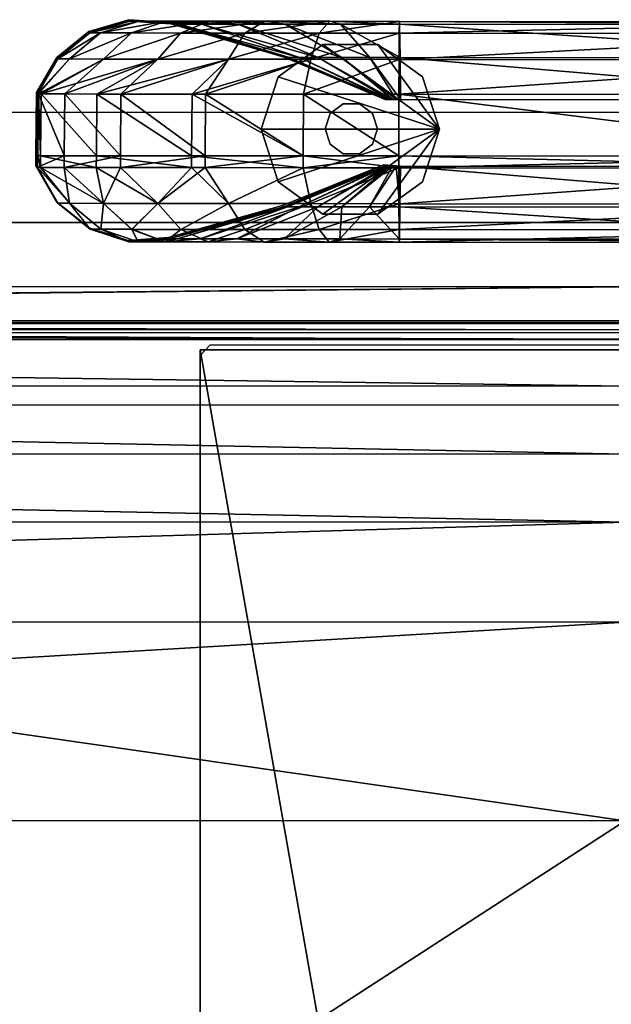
# Model space of a CAD drawing. Header units: inches. Extents: x -211 to 145, y -42 to 108.
# Tile 78 of 222: x -89.5 to -85.98, y 101.96 to 107.82. Entities that reach past the tile are written whole.
import ezdxf

# ---------------------------------------------------------------- set-up
doc = ezdxf.new("R2010")
doc.units = ezdxf.units.IN
doc.header["$MEASUREMENT"] = 0
for name, color, linetype in [('A-FURN', 7, 'Continuous'), ('A-FURN-P-SEAT', 2, 'Continuous'), ('A-FURN-P-SEAT-T', 2, 'Continuous')]:
    doc.layers.add(name, color=color, linetype=linetype)
for name, color, linetype, true_color in [('CET color Grey57', 7, 'Continuous', 0x91938e), ('CET color Grey65', 7, 'Continuous', 0xa4a5aa), ('CET color Grey71', 7, 'Continuous', 0xb6b6b6)]:
    doc.layers.add(name, color=color, linetype=linetype, true_color=true_color)
doc.styles.add('Arial', font='arial.ttf')

# ---------------------------------------------------------------- blocks, each defined once
blk = doc.blocks.new('*C25')
at = {"layer": 'A-FURN-P-SEAT', "linetype": 'Continuous'}
for points in [[(-24.5374, -17.01), (-24.5374, 16.216), (-24.477, 16.5199), (-24.3048, 16.7774), (-24.0473, 16.9496), (-23.7434, 17.01), (23.7434, 17.01), (24.0473, 16.9496), (24.3048, 16.7774), (24.477, 16.5199), (24.5374, 16.216), (24.5374, -17.01)], [(23.8809, -17.01), (23.8809, 15.5595), (23.8205, 15.8634), (23.6483, 16.1209), (23.3908, 16.2931), (23.0869, 16.3535), (-23.0869, 16.3535), (-23.3908, 16.2931), (-23.6483, 16.1209), (-23.8205, 15.8634), (-23.8809, 15.5595), (-23.8809, -17.01)], [(-24.5374, -17.01), (-24.5374, 16.216), (-24.477, 16.5199), (-24.3048, 16.7774), (-24.0473, 16.9496), (-23.7434, 17.01), (23.7434, 17.01), (24.0473, 16.9496), (24.3048, 16.7774), (24.477, 16.5199), (24.5374, 16.216), (24.5374, -17.01)], [(23.8809, -17.01), (23.8809, 15.5595), (23.8205, 15.8634), (23.6483, 16.1209), (23.3908, 16.2931), (23.0869, 16.3535), (-23.0869, 16.3535), (-23.3908, 16.2931), (-23.6483, 16.1209), (-23.8205, 15.8634), (-23.8809, 15.5595), (-23.8809, -17.01)], [(-23.8809, -17.01), (-23.8809, 15.5595), (-23.8205, 15.8634), (-23.6483, 16.1209), (-23.3908, 16.2931), (-23.0869, 16.3535), (23.0869, 16.3535), (23.3908, 16.2931), (23.6483, 16.1209), (23.8205, 15.8634), (23.8809, 15.5595), (23.8809, -17.01)], [(23.2244, -17.01), (23.2244, 14.903), (23.164, 15.2069), (22.9918, 15.4644), (22.7343, 15.6366), (22.4304, 15.697), (-22.4304, 15.697), (-22.7343, 15.6366), (-22.9918, 15.4644), (-23.164, 15.2069), (-23.2244, 14.903), (-23.2244, -17.01)], [(-23.8809, -17.01), (-23.8809, 15.5595), (-23.8205, 15.8634), (-23.6483, 16.1209), (-23.3908, 16.2931), (-23.0869, 16.3535), (23.0869, 16.3535), (23.3908, 16.2931), (23.6483, 16.1209), (23.8205, 15.8634), (23.8809, 15.5595), (23.8809, -17.01)], [(23.2244, -17.01), (23.2244, 14.903), (23.164, 15.2069), (22.9918, 15.4644), (22.7343, 15.6366), (22.4304, 15.697), (-22.4304, 15.697), (-22.7343, 15.6366), (-22.9918, 15.4644), (-23.164, 15.2069), (-23.2244, 14.903), (-23.2244, -17.01)]]:
    blk.add_lwpolyline(points, dxfattribs=at)
for points in [[(22.8584, 15.6257), (22.9184, 15.5657), (22.9184, -15.5657), (22.8584, -15.6257), (17.4816, -15.6257), (17.4216, -15.5657), (17.4216, 15.5657), (17.4784, 15.6257), (22.8584, 15.6257)], [(-22.0104, -17.01), (-22.3116, -16.9501), (-22.5669, -16.7795), (-22.7375, -16.5242), (-22.7974, -16.223), (-22.7974, 14.483), (-22.7375, 14.7842), (-22.5669, 15.0395), (-22.3116, 15.2101), (-22.0104, 15.27), (22.0104, 15.27), (22.3116, 15.2101), (22.5669, 15.0395), (22.7375, 14.7842), (22.7974, 14.483), (22.7974, -16.223), (22.7375, -16.5242), (22.5669, -16.7795), (22.3116, -16.9501), (22.0104, -17.01), (-22.0104, -17.01)], [(-22.0104, -17.01), (-22.3116, -16.9501), (-22.5669, -16.7795), (-22.7375, -16.5242), (-22.7974, -16.223), (-22.7974, 14.483), (-22.7375, 14.7842), (-22.5669, 15.0395), (-22.3116, 15.2101), (-22.0104, 15.27), (22.0104, 15.27), (22.3116, 15.2101), (22.5669, 15.0395), (22.7375, 14.7842), (22.7974, 14.483), (22.7974, -16.223), (22.7375, -16.5242), (22.5669, -16.7795), (22.3116, -16.9501), (22.0104, -17.01), (-22.0104, -17.01)]]:
    blk.add_lwpolyline(points, close=True, dxfattribs=at)
at = {"layer": 'A-FURN-P-SEAT-T', "linetype": 'Continuous', "style": 'Arial'}
blk.add_attdef('ITEXT', (-9.252, -17.2344), '', height=2.8, dxfattribs=at).dxf.unprotected_set("ltscale", 0)
blk = doc.blocks.new('*C47')
at = {"layer": 'CET color Grey57', "linetype": 'Continuous'}
mesh = blk.add_polyface(dxfattribs=at)
corners = [(16.6141, 17.1183, 48.8793), (17.1674, 17.3253, 49.1683), (16.8447, 17.3258, 48.7475), (16.9449, 16.7508, 49.3957), (16.6106, 16.7514, 48.8809), (16.9478, 17.1178, 49.3933), (16.4568, 17.1188, 48.3037), (16.6417, 17.3263, 48.2576), (16.4529, 16.7519, 48.3044), (17.0106, 17.481, 48.6519), (16.8266, 17.4814, 48.2081), (16.4521, 17.1192, 47.7293), (16.572, 17.3267, 47.7297), (16.4481, 16.7523, 47.729), (16.7635, 17.4818, 47.7302), (16.446, 17.1271, 13.9689), (16.5659, 17.3345, 13.9689), (16.442, 16.7602, 13.9689), (16.7574, 17.4897, 13.9689), (16.4729, 17.1183, 1.3905), (17.1674, 17.3253, 1.2016), (16.8044, 17.1177, 0.8091), (16.8015, 16.7508, 0.8067), (16.4694, 16.7514, 1.3889), (16.8447, 17.3258, 1.6224), (16.4568, 17.1188, 2.0662), (16.6417, 17.3263, 2.1122), (16.4529, 16.7519, 2.0655), (17.0106, 17.481, 1.7179), (16.4521, 17.1192, 2.6406), (16.572, 17.3267, 2.6402), (16.4481, 16.7523, 2.6409), (16.8266, 17.4814, 2.1618), (16.7635, 17.4818, 2.6396), (17.0012, 17.5521, 2.639)]
mesh.append_faces([[corners[k] for k in face] for face in [(0, 1, 2, 0), (3, 0, 4, 3), (0, 3, 5, 0), (2, 6, 0, 2), (6, 2, 7, 6), (4, 6, 8, 4), (6, 4, 0, 6), (7, 9, 10, 7), (7, 11, 6, 7), (11, 7, 12, 11), (8, 11, 13, 8), (11, 8, 6, 11), (10, 12, 7, 10), (12, 10, 14, 12), (12, 15, 11, 12), (15, 12, 16, 15), (13, 15, 17, 13), (15, 13, 11, 15), (14, 16, 12, 14), (16, 14, 18, 16), (19, 20, 21, 19), (19, 22, 23, 19), (22, 19, 21, 22), (24, 25, 26, 24), (25, 24, 19, 25), (25, 23, 27, 25), (23, 25, 19, 23), (26, 28, 24, 26), (26, 29, 30, 26), (29, 26, 25, 29), (29, 27, 31, 29), (27, 29, 25, 27), (32, 30, 33, 32), (30, 32, 26, 30), (30, 15, 16, 30), (15, 30, 29, 15), (15, 31, 17, 15), (31, 15, 29, 31), (18, 34, 33, 18), (33, 16, 18, 33), (16, 33, 30, 16)]])
mesh = blk.add_polyface(dxfattribs=at)
corners = [(16.9478, 17.1178, 49.3933), (17.5879, 17.3248, 49.4915), (17.1674, 17.3253, 49.1683), (17.4488, 16.7503, 49.7355), (16.9449, 16.7508, 49.3957), (17.4509, 17.1172, 49.7325), (16.6141, 17.1183, 48.8793), (17.0106, 17.481, 48.6519), (17.4712, 17.5511, 48.8652), (17.2165, 17.5515, 48.5331), (17.3029, 17.4805, 49.0332), (16.8447, 17.3258, 48.7475), (17.4278, 17.5341, 48.4111), (17.0562, 17.5518, 48.1465), (17.2919, 17.5344, 48.0832), (16.8266, 17.4814, 48.2081), (16.6417, 17.3263, 48.2576), (17.0012, 17.5522, 47.7309), (17.2453, 17.5347, 47.7314), (16.7635, 17.4818, 47.7302), (16.9952, 17.56, 13.9689), (17.2392, 17.5425, 13.9689), (16.7574, 17.4897, 13.9689), (17.5879, 17.3248, 0.8784), (16.8044, 17.1177, 0.8091), (17.1674, 17.3253, 1.2016), (17.3705, 17.1172, 0.498), (17.3684, 16.7503, 0.4949), (16.8015, 16.7508, 0.8067), (16.4729, 17.1183, 1.3905), (16.8447, 17.3258, 1.6224), (17.4712, 17.551, 1.5046), (17.0106, 17.481, 1.7179), (17.2165, 17.5514, 1.8367), (17.3029, 17.4805, 1.3367), (17.4278, 17.5341, 1.9588), (17.0562, 17.5518, 2.2234), (17.2919, 17.5344, 2.2867), (16.8266, 17.4814, 2.1618), (16.6417, 17.3263, 2.1122), (17.0012, 17.5521, 2.639), (17.2453, 17.5347, 2.6384), (16.7635, 17.4818, 2.6396)]
mesh.append_faces([[corners[k] for k in face] for face in [(0, 1, 2, 0), (3, 0, 4, 3), (0, 3, 5, 0), (2, 6, 0, 2), (7, 8, 9, 7), (10, 11, 2, 10), (11, 10, 7, 11), (12, 13, 9, 12), (13, 12, 14, 13), (9, 15, 7, 9), (15, 9, 13, 15), (7, 16, 11, 7), (14, 17, 13, 14), (17, 14, 18, 17), (13, 19, 15, 13), (19, 13, 17, 19), (18, 20, 17, 18), (20, 18, 21, 20), (17, 22, 19, 17), (22, 17, 20, 22), (23, 24, 25, 23), (24, 23, 26, 24), (24, 27, 28, 24), (27, 24, 26, 27), (25, 29, 30, 25), (31, 32, 33, 31), (32, 31, 34, 32), (34, 30, 32, 34), (30, 34, 25, 30), (35, 36, 37, 35), (36, 35, 33, 36), (33, 38, 36, 33), (38, 33, 32, 38), (32, 39, 38, 32), (37, 40, 41, 37), (40, 37, 36, 40), (36, 42, 40, 36), (42, 36, 38, 42), (41, 20, 21, 41), (20, 41, 40, 20), (40, 22, 20, 40)]])
mesh = blk.add_polyface(dxfattribs=at)
corners = [(17.4509, 17.1172, 49.7325), (18.0775, 17.3244, 49.6951), (17.5879, 17.3248, 49.4915), (18.0316, 16.7498, 49.8814), (17.4488, 16.7503, 49.7355), (18.0329, 17.1168, 49.878), (17.6838, 17.4801, 49.326), (18.1894, 17.5503, 49.281), (17.803, 17.5507, 49.1203), (18.1275, 17.4797, 49.5105), (16.9478, 17.1178, 49.3933), (17.9252, 17.5334, 48.9091), (17.4712, 17.5511, 48.8652), (17.6438, 17.5338, 48.6927), (17.3029, 17.4805, 49.0332), (17.1674, 17.3253, 49.1683), (18.1199, 17.3359, 48.217), (17.4278, 17.5341, 48.4111), (18.0106, 17.3361, 48.0744), (17.2165, 17.5515, 48.5331), (17.0106, 17.481, 48.6519), (17.2919, 17.5344, 48.0832), (17.9418, 17.3363, 47.9085), (17.2453, 17.5347, 47.7314), (17.9182, 17.3364, 47.7329), (17.2392, 17.5425, 13.9689), (17.9121, 17.3443, 13.9689), (18.0775, 17.3243, 0.6747), (17.3705, 17.1172, 0.498), (17.5879, 17.3248, 0.8784), (18.0329, 17.1167, 0.4919), (18.0316, 16.7498, 0.4885), (17.3684, 16.7503, 0.4949), (17.9252, 17.5334, 1.4608), (17.4712, 17.551, 1.5046), (17.6438, 17.5337, 1.6771), (17.803, 17.5507, 1.2496), (17.3029, 17.4805, 1.3367), (17.6839, 17.4801, 1.0439), (17.1674, 17.3253, 1.2016), (17.4278, 17.5341, 1.9588), (18.1199, 17.3359, 2.1529), (17.2165, 17.5514, 1.8367), (18.0106, 17.3361, 2.2954), (17.2919, 17.5344, 2.2867), (17.9418, 17.3363, 2.4614), (17.2453, 17.5347, 2.6384), (17.9182, 17.3364, 2.637)]
mesh.append_faces([[corners[k] for k in face] for face in [(0, 1, 2, 0), (3, 0, 4, 3), (0, 3, 5, 0), (6, 7, 8, 6), (2, 9, 6, 2), (2, 10, 0, 2), (11, 12, 8, 11), (12, 11, 13, 12), (8, 14, 6, 8), (14, 8, 12, 14), (6, 15, 2, 6), (15, 6, 14, 15), (16, 17, 13, 16), (17, 16, 18, 17), (13, 19, 12, 13), (19, 13, 17, 19), (12, 20, 14, 12), (18, 21, 17, 18), (21, 18, 22, 21), (22, 23, 21, 22), (23, 22, 24, 23), (24, 25, 23, 24), (25, 24, 26, 25), (27, 28, 29, 27), (28, 27, 30, 28), (28, 31, 32, 28), (33, 34, 35, 33), (34, 33, 36, 34), (36, 37, 34, 36), (37, 36, 38, 37), (38, 39, 37, 38), (39, 38, 29, 39), (40, 41, 35, 40), (35, 42, 40, 35), (42, 35, 34, 42), (43, 44, 45, 43), (44, 43, 40, 44), (45, 46, 47, 45), (46, 45, 44, 46), (47, 25, 26, 47), (25, 47, 46, 25)]])
mesh = blk.add_polyface(dxfattribs=at)
corners = [(18.0329, 17.1168, 49.878), (18.6019, 17.324, 49.7654), (18.0775, 17.3244, 49.6951), (18.601, 16.7494, 49.8886), (18.0316, 16.7498, 49.8814), (18.6012, 17.1163, 49.885), (18.1894, 17.5503, 49.281), (18.6049, 17.5328, 49.0924), (18.253, 17.5331, 49.0454), (18.1275, 17.4797, 49.5105), (18.6039, 17.55, 49.3365), (18.6028, 17.4793, 49.5741), (17.4509, 17.1172, 49.7325), (18.4282, 17.3356, 48.3954), (17.9252, 17.5334, 48.9091), (18.2623, 17.3358, 48.3264), (17.803, 17.5507, 49.1203), (17.6838, 17.4801, 49.326), (17.5879, 17.3248, 49.4915), (17.6438, 17.5338, 48.6927), (18.1199, 17.3359, 48.217), (18.5461, 17.0861, 47.7909), (18.0106, 17.3361, 48.0744), (18.5323, 17.0862, 47.773), (17.9418, 17.3363, 47.9085), (18.5236, 17.0862, 47.752), (17.9182, 17.3364, 47.7329), (18.5207, 17.0862, 47.7342), (17.9121, 17.3443, 13.9689), (18.5146, 17.0941, 13.9689), (18.0329, 17.1167, 0.4919), (18.601, 16.7494, 0.4813), (18.0316, 16.7498, 0.4885), (17.3705, 17.1172, 0.498), (18.4282, 17.3356, 1.9745), (17.9252, 17.5334, 1.4608), (18.2623, 17.3358, 2.0434), (18.253, 17.5331, 1.3245), (17.803, 17.5507, 1.2496), (18.1894, 17.5503, 1.0888), (17.6839, 17.4801, 1.0439), (18.1275, 17.4797, 0.8594), (17.5879, 17.3248, 0.8784), (18.0775, 17.3243, 0.6747), (18.1199, 17.3359, 2.1529), (18.5641, 17.0861, 2.5651), (17.6438, 17.5337, 1.6771), (18.0106, 17.3361, 2.2954), (18.5461, 17.0861, 2.5789), (17.4278, 17.5341, 1.9588), (17.9418, 17.3363, 2.4614), (18.5323, 17.0862, 2.5969), (17.9182, 17.3364, 2.637), (18.5236, 17.0862, 2.6178), (18.5184, 17.0862, 2.6357)]
mesh.append_faces([[corners[k] for k in face] for face in [(0, 1, 2, 0), (3, 0, 4, 3), (0, 3, 5, 0), (6, 7, 8, 6), (9, 10, 6, 9), (2, 11, 9, 2), (2, 12, 0, 2), (13, 14, 8, 13), (14, 13, 15, 14), (8, 16, 6, 8), (16, 8, 14, 16), (6, 17, 9, 6), (9, 18, 2, 9), (15, 19, 14, 15), (19, 15, 20, 19), (21, 22, 20, 21), (22, 21, 23, 22), (23, 24, 22, 23), (24, 23, 25, 24), (25, 26, 24, 25), (26, 25, 27, 26), (27, 28, 26, 27), (28, 27, 29, 28), (30, 31, 32, 30), (32, 33, 30, 32), (34, 35, 36, 34), (35, 34, 37, 35), (37, 38, 35, 37), (38, 37, 39, 38), (39, 40, 38, 39), (40, 39, 41, 40), (41, 42, 40, 41), (42, 41, 43, 42), (44, 45, 36, 44), (36, 46, 44, 36), (46, 36, 35, 46), (47, 48, 44, 47), (44, 49, 47, 44), (50, 51, 47, 50), (52, 53, 50, 52), (28, 54, 52, 28)]])
mesh = blk.add_polyface(dxfattribs=at)
corners = [(18.6019, 17.324, 49.7654), (18.0329, 17.1168, 49.878), (18.6012, 17.1163, 49.885), (18.61, 17.0861, 47.8164), (18.4282, 17.3356, 48.3954), (18.6076, 17.3355, 48.4192), (18.585, 17.0861, 47.8134), (18.253, 17.5331, 49.0454), (18.6049, 17.5328, 49.0924), (18.1894, 17.5503, 49.281), (18.6039, 17.55, 49.3365), (18.1275, 17.4797, 49.5105), (18.6028, 17.4793, 49.5741), (18.0775, 17.3244, 49.6951), (18.2623, 17.3358, 48.3264), (18.5641, 17.0861, 47.8047), (18.1199, 17.3359, 48.217), (18.5461, 17.0861, 47.7909), (18.6019, 17.3239, 0.6045), (18.0329, 17.1167, 0.4919), (18.0775, 17.3243, 0.6747), (18.6012, 17.1163, 0.4848), (18.601, 16.7494, 0.4813), (18.6098, 17.0861, 2.5519), (18.4282, 17.3356, 1.9745), (18.585, 17.0861, 2.5564), (18.6076, 17.3355, 1.9507), (18.253, 17.5331, 1.3245), (18.6049, 17.5329, 1.2775), (18.1894, 17.5503, 1.0888), (18.6039, 17.55, 1.0334), (18.1275, 17.4797, 0.8594), (18.6028, 17.4793, 0.7957), (18.2623, 17.3358, 2.0434), (18.5641, 17.0861, 2.5651), (18.1199, 17.3359, 2.1529), (18.5461, 17.0861, 2.5789), (18.0106, 17.3361, 2.2954), (18.5323, 17.0862, 2.5969), (17.9418, 17.3363, 2.4614), (18.5236, 17.0862, 2.6178), (17.9182, 17.3364, 2.637), (18.5184, 17.0862, 2.6357), (17.9121, 17.3443, 13.9689), (18.5146, 17.0941, 13.9689), (18.5323, 17.0862, 47.773), (18.5207, 17.0862, 47.7342), (18.5236, 17.0862, 47.752)]
mesh.append_faces([[corners[k] for k in face] for face in [(0, 1, 2, 0), (3, 4, 5, 3), (4, 3, 6, 4), (5, 7, 8, 5), (7, 5, 4, 7), (8, 9, 10, 8), (10, 11, 12, 10), (12, 13, 0, 12), (6, 14, 4, 6), (14, 6, 15, 14), (15, 16, 14, 15), (16, 15, 17, 16), (18, 19, 20, 18), (19, 18, 21, 19), (22, 19, 21, 22), (23, 24, 25, 23), (24, 23, 26, 24), (26, 27, 24, 26), (27, 26, 28, 27), (28, 29, 27, 28), (29, 28, 30, 29), (30, 31, 29, 30), (31, 30, 32, 31), (32, 20, 31, 32), (20, 32, 18, 20), (25, 33, 34, 25), (33, 25, 24, 33), (34, 35, 36, 34), (36, 37, 38, 36), (38, 39, 40, 38), (40, 41, 42, 40), (42, 43, 44, 42), (15, 45, 17, 15), (3, 45, 15, 3), (45, 46, 47, 45), (46, 42, 44, 46), (45, 42, 46, 45), (42, 38, 40, 42), (38, 34, 36, 38), (42, 34, 38, 42), (45, 34, 42, 45)]])
mesh = blk.add_polyface(dxfattribs=at)
corners = [(21.5671, 17.1145, 49.8971), (22.2229, 17.3017, 49.7805), (21.5678, 17.3221, 49.7775), (21.5735, 17.3337, 48.4313), (22.1923, 17.068, 47.8313), (21.5759, 17.0843, 47.8285), (21.5708, 17.531, 49.1045), (22.2307, 17.3137, 48.4343), (21.5687, 17.4775, 49.5862), (22.262, 17.5248, 49.3519), (21.5697, 17.5482, 49.3486), (22.2493, 17.455, 49.5894), (18.6012, 17.1163, 49.885), (18.6019, 17.324, 49.7654), (21.5669, 16.7476, 49.9007), (18.601, 16.7494, 49.8886), (18.6076, 17.3355, 48.4192), (18.61, 17.0861, 47.8164), (18.6049, 17.5328, 49.0924), (18.6039, 17.55, 49.3365), (18.6028, 17.4793, 49.5741), (21.5671, 17.1145, 0.4727), (22.1279, 16.7349, 0.4669), (21.5669, 16.7476, 0.4692), (21.5678, 17.3221, 0.5924), (18.6012, 17.1163, 0.4848), (18.6019, 17.3239, 0.6045), (18.601, 16.7494, 0.4813), (21.5759, 17.0843, 2.5413), (18.6076, 17.3355, 1.9507), (18.6098, 17.0861, 2.5519), (21.5735, 17.3337, 1.9386), (18.6049, 17.5329, 1.2775), (21.5708, 17.531, 1.2654), (18.6039, 17.55, 1.0334), (21.5697, 17.5482, 1.0213), (18.6028, 17.4793, 0.7957), (21.5687, 17.4775, 0.7836), (18.5641, 17.0861, 47.8047), (18.585, 17.0861, 47.8134), (18.5641, 17.0861, 2.5651), (18.5323, 17.0862, 47.773), (18.585, 17.0861, 2.5564), (22.1923, 17.068, 2.5386)]
mesh.append_faces([[corners[k] for k in face] for face in [(0, 1, 2, 0), (3, 4, 5, 3), (6, 7, 3, 6), (8, 9, 10, 8), (2, 11, 8, 2), (2, 12, 0, 2), (12, 2, 13, 12), (14, 12, 15, 14), (12, 14, 0, 12), (5, 16, 3, 5), (16, 5, 17, 16), (3, 18, 6, 3), (18, 3, 16, 18), (6, 19, 10, 6), (19, 6, 18, 19), (10, 20, 8, 10), (20, 10, 19, 20), (8, 13, 2, 8), (13, 8, 20, 13), (21, 22, 23, 21), (24, 25, 26, 24), (25, 24, 21, 25), (25, 23, 27, 25), (23, 25, 21, 23), (28, 29, 30, 28), (29, 28, 31, 29), (31, 32, 29, 31), (32, 31, 33, 32), (33, 34, 32, 33), (34, 33, 35, 34), (35, 36, 34, 35), (36, 35, 37, 36), (37, 26, 36, 37), (26, 37, 24, 26), (17, 38, 39, 17), (17, 40, 41, 17), (40, 30, 42, 40), (17, 30, 40, 17), (5, 43, 28, 5), (17, 28, 30, 17), (28, 17, 5, 28)]])
mesh = blk.add_polyface(dxfattribs=at)
corners = [(16.9443, 16.6809, 49.3962), (16.61, 16.6815, 48.8812), (16.8442, 16.4674, 48.7469), (16.4522, 16.682, 48.3045), (16.6411, 16.4679, 48.257), (16.8279, 16.3137, 48.2067), (16.4473, 16.6824, 47.7289), (16.5715, 16.4683, 47.7291), (16.7649, 16.3141, 47.7294), (16.4412, 16.6903, 13.9689), (16.5654, 16.4762, 13.9689), (16.759, 16.3219, 13.9689), (16.989, 16.2471, 13.9689), (16.801, 16.6809, 0.8062), (16.8442, 16.4674, 1.623), (16.4687, 16.6815, 1.3886), (16.6411, 16.4679, 2.1129), (16.4522, 16.682, 2.0653), (16.8279, 16.3137, 2.1631), (16.5715, 16.4683, 2.6408), (16.4473, 16.6824, 2.6409), (16.765, 16.3141, 2.6404), (16.9449, 16.7508, 49.3957), (16.6106, 16.7513, 48.8809), (16.4529, 16.7519, 48.3044), (16.4481, 16.7523, 47.729), (16.442, 16.7602, 13.9689), (16.4694, 16.7513, 1.3889), (16.8015, 16.7508, 0.8067), (16.4529, 16.7519, 2.0655), (16.4481, 16.7523, 2.6409)]
mesh.append_faces([[corners[k] for k in face] for face in [(0, 1, 2, 0), (1, 3, 4, 1), (1, 4, 2, 1), (2, 4, 5, 2), (3, 6, 7, 3), (3, 7, 4, 3), (4, 7, 8, 4), (4, 8, 5, 4), (6, 9, 10, 6), (6, 10, 7, 6), (7, 10, 11, 7), (7, 11, 8, 7), (8, 11, 12, 8), (13, 14, 15, 13), (15, 14, 16, 15), (15, 16, 17, 15), (14, 18, 16, 14), (17, 16, 19, 17), (17, 19, 20, 17), (16, 18, 21, 16), (16, 21, 19, 16), (20, 19, 10, 20), (20, 10, 9, 20), (19, 21, 11, 19), (19, 11, 10, 19), (21, 12, 11, 21), (22, 23, 1, 22), (23, 24, 3, 23), (23, 3, 1, 23), (24, 25, 6, 24), (24, 6, 3, 24), (25, 26, 9, 25), (25, 9, 6, 25), (27, 28, 13, 27), (27, 13, 15, 27), (29, 27, 15, 29), (29, 15, 17, 29), (30, 29, 17, 30), (30, 17, 20, 30), (26, 30, 20, 26), (26, 20, 9, 26)]])
mesh = blk.add_polyface(dxfattribs=at)
corners = [(17.4484, 16.6804, 49.7361), (16.9443, 16.6809, 49.3962), (17.1669, 16.4669, 49.1677), (16.8442, 16.4674, 48.7469), (17.0117, 16.3132, 48.65), (17.3037, 16.3128, 49.0309), (17.211, 16.2386, 48.5349), (17.4665, 16.2382, 48.8681), (16.8279, 16.3137, 48.2067), (17.0502, 16.2389, 48.147), (17.2832, 16.2573, 48.0844), (17.4199, 16.2569, 48.4143), (16.7649, 16.3141, 47.7294), (16.9951, 16.2393, 47.7299), (17.2363, 16.2575, 47.7305), (16.989, 16.2471, 13.9689), (17.2302, 16.2654, 13.9689), (17.368, 16.6804, 0.4944), (17.1669, 16.4669, 1.2022), (16.801, 16.6809, 0.8062), (16.8442, 16.4674, 1.623), (17.3037, 16.3128, 1.339), (17.0117, 16.3133, 1.7198), (17.4665, 16.2382, 1.5018), (17.211, 16.2386, 1.835), (16.8279, 16.3137, 2.1631), (17.0502, 16.2389, 2.2229), (17.4199, 16.2569, 1.9556), (17.2832, 16.2573, 2.2855), (16.9951, 16.2393, 2.6399), (16.765, 16.3141, 2.6404), (17.2363, 16.2576, 2.6394), (17.4488, 16.7503, 49.7356), (16.9449, 16.7508, 49.3957), (16.61, 16.6815, 48.8812), (16.8015, 16.7508, 0.8067), (17.3684, 16.7503, 0.495)]
mesh.append_faces([[corners[k] for k in face] for face in [(0, 1, 2, 0), (1, 3, 2, 1), (2, 3, 4, 2), (2, 4, 5, 2), (5, 4, 6, 5), (5, 6, 7, 5), (3, 8, 4, 3), (4, 8, 9, 4), (4, 9, 6, 4), (6, 9, 10, 6), (6, 10, 11, 6), (8, 12, 13, 8), (8, 13, 9, 8), (9, 13, 14, 9), (9, 14, 10, 9), (12, 15, 13, 12), (13, 15, 16, 13), (13, 16, 14, 13), (17, 18, 19, 17), (19, 18, 20, 19), (18, 21, 22, 18), (18, 22, 20, 18), (21, 23, 24, 21), (21, 24, 22, 21), (20, 22, 25, 20), (22, 24, 26, 22), (22, 26, 25, 22), (24, 27, 28, 24), (24, 28, 26, 24), (25, 26, 29, 25), (25, 29, 30, 25), (26, 28, 31, 26), (26, 31, 29, 26), (30, 29, 15, 30), (29, 31, 16, 29), (29, 16, 15, 29), (32, 33, 1, 32), (32, 1, 0, 32), (33, 34, 1, 33), (35, 36, 17, 35), (35, 17, 19, 35)]])
mesh = blk.add_polyface(dxfattribs=at)
corners = [(18.0314, 16.6799, 49.882), (17.4484, 16.6804, 49.7361), (17.5873, 16.4664, 49.4909), (18.077, 16.466, 49.6945), (17.6842, 16.3123, 49.3233), (17.1669, 16.4669, 49.1677), (17.3037, 16.3128, 49.0309), (17.4665, 16.2382, 48.8681), (17.7995, 16.2378, 49.124), (17.6372, 16.2566, 48.6977), (17.9203, 16.2563, 48.9153), (17.211, 16.2386, 48.5349), (17.4199, 16.2569, 48.4143), (18.0084, 16.4468, 48.0748), (18.118, 16.4466, 48.2177), (17.2832, 16.2573, 48.0844), (17.9394, 16.4469, 47.9084), (17.2363, 16.2575, 47.7305), (17.9157, 16.4471, 47.7323), (17.2302, 16.2654, 13.9689), (17.9097, 16.4549, 13.9689), (18.0314, 16.6799, 0.4879), (17.5873, 16.4664, 0.879), (17.368, 16.6804, 0.4944), (18.077, 16.466, 0.6754), (17.6842, 16.3123, 1.0465), (17.1669, 16.4669, 1.2022), (17.3037, 16.3128, 1.339), (17.7995, 16.2378, 1.2458), (17.4665, 16.2382, 1.5018), (17.9203, 16.2563, 1.4546), (17.6372, 16.2566, 1.6722), (17.4199, 16.2569, 1.9556), (17.211, 16.2386, 1.835), (18.118, 16.4466, 2.1522), (18.0084, 16.4468, 2.2951), (17.9394, 16.4469, 2.4615), (17.2832, 16.2573, 2.2855), (17.9157, 16.4471, 2.6376), (17.2363, 16.2576, 2.6394), (18.0316, 16.7498, 49.8814), (17.4488, 16.7503, 49.7356), (17.3684, 16.7503, 0.495), (18.0316, 16.7498, 0.4885)]
mesh.append_faces([[corners[k] for k in face] for face in [(0, 1, 2, 0), (3, 2, 4, 3), (1, 5, 2, 1), (2, 5, 6, 2), (2, 6, 4, 2), (4, 6, 7, 4), (4, 7, 8, 4), (8, 7, 9, 8), (8, 9, 10, 8), (7, 11, 12, 7), (7, 12, 9, 7), (9, 12, 13, 9), (9, 13, 14, 9), (12, 15, 16, 12), (12, 16, 13, 12), (15, 17, 18, 15), (15, 18, 16, 15), (17, 19, 20, 17), (17, 20, 18, 17), (21, 22, 23, 21), (24, 25, 22, 24), (23, 22, 26, 23), (22, 25, 27, 22), (22, 27, 26, 22), (25, 28, 29, 25), (25, 29, 27, 25), (28, 30, 31, 28), (28, 31, 29, 28), (29, 31, 32, 29), (29, 32, 33, 29), (31, 34, 35, 31), (31, 35, 32, 31), (32, 35, 36, 32), (32, 36, 37, 32), (37, 36, 38, 37), (37, 38, 39, 37), (39, 38, 20, 39), (39, 20, 19, 39), (40, 41, 1, 40), (42, 43, 21, 42), (42, 21, 23, 42)]])
mesh = blk.add_polyface(dxfattribs=at)
corners = [(18.6009, 16.6795, 49.8892), (18.0314, 16.6799, 49.882), (18.077, 16.466, 49.6945), (17.5873, 16.4664, 49.4909), (17.6842, 16.3123, 49.3233), (18.1273, 16.3119, 49.5076), (17.7995, 16.2378, 49.124), (18.1872, 16.2374, 49.2853), (17.9203, 16.2563, 48.9153), (18.25, 16.256, 49.0524), (18.2608, 16.4464, 48.3275), (18.4271, 16.4463, 48.3966), (17.6372, 16.2566, 48.6977), (18.118, 16.4466, 48.2177), (18.5443, 16.6892, 47.7922), (18.0084, 16.4468, 48.0748), (18.5302, 16.6892, 47.7738), (17.9394, 16.4469, 47.9084), (18.5213, 16.6892, 47.7523), (17.9157, 16.4471, 47.7323), (18.5182, 16.6892, 47.7339), (17.9097, 16.4549, 13.9689), (18.5122, 16.6971, 13.9689), (18.0314, 16.6799, 0.4879), (18.077, 16.466, 0.6754), (17.5873, 16.4664, 0.879), (18.1273, 16.3119, 0.8623), (17.6842, 16.3123, 1.0465), (18.1872, 16.2374, 1.0846), (17.7995, 16.2378, 1.2458), (18.25, 16.256, 1.3175), (17.9203, 16.2563, 1.4546), (18.4271, 16.4463, 1.9732), (18.2608, 16.4464, 2.0424), (18.118, 16.4466, 2.1522), (17.6372, 16.2566, 1.6722), (18.5443, 16.6891, 2.5777), (18.5302, 16.6892, 2.5961), (18.0084, 16.4468, 2.2951), (18.5213, 16.6892, 2.6176), (17.9394, 16.4469, 2.4615), (18.5182, 16.6892, 2.636), (17.9157, 16.4471, 2.6376), (18.601, 16.7494, 49.8886), (18.0316, 16.7498, 49.8814), (17.4484, 16.6804, 49.7361), (18.0316, 16.7498, 0.4885), (18.601, 16.7494, 0.4813), (18.601, 16.6795, 0.4807)]
mesh.append_faces([[corners[k] for k in face] for face in [(0, 1, 2, 0), (1, 3, 2, 1), (2, 4, 5, 2), (5, 4, 6, 5), (5, 6, 7, 5), (7, 6, 8, 7), (7, 8, 9, 7), (9, 8, 10, 9), (9, 10, 11, 9), (8, 12, 13, 8), (8, 13, 10, 8), (10, 13, 14, 10), (13, 15, 16, 13), (15, 17, 18, 15), (15, 18, 16, 15), (17, 19, 20, 17), (17, 20, 18, 17), (19, 21, 22, 19), (19, 22, 20, 19), (23, 24, 25, 23), (24, 26, 27, 24), (26, 28, 29, 26), (26, 29, 27, 26), (28, 30, 31, 28), (28, 31, 29, 28), (30, 32, 33, 30), (30, 33, 31, 30), (31, 33, 34, 31), (31, 34, 35, 31), (33, 36, 34, 33), (34, 37, 38, 34), (38, 37, 39, 38), (38, 39, 40, 38), (40, 39, 41, 40), (40, 41, 42, 40), (42, 41, 22, 42), (42, 22, 21, 42), (43, 44, 1, 43), (44, 45, 1, 44), (46, 47, 48, 46), (46, 48, 23, 46)]])
mesh = blk.add_polyface(dxfattribs=at)
corners = [(18.6009, 16.6795, 49.8892), (18.077, 16.466, 49.6945), (18.6013, 16.4656, 49.7648), (18.1273, 16.3119, 49.5076), (18.6021, 16.3116, 49.5712), (18.1872, 16.2374, 49.2853), (18.603, 16.2371, 49.3409), (18.25, 16.256, 49.0524), (18.604, 16.2557, 49.0997), (18.4271, 16.4463, 48.3966), (18.607, 16.4461, 48.4205), (18.5842, 16.6891, 47.8153), (18.2608, 16.4464, 48.3275), (18.5627, 16.6891, 47.8064), (18.5443, 16.6892, 47.7922), (18.118, 16.4466, 48.2177), (18.5302, 16.6892, 47.7738), (18.601, 16.6795, 0.4807), (18.6013, 16.4656, 0.6051), (18.077, 16.466, 0.6754), (18.0314, 16.6799, 0.4879), (18.6021, 16.3116, 0.7987), (18.1273, 16.3119, 0.8623), (18.603, 16.2371, 1.029), (18.1872, 16.2374, 1.0846), (18.604, 16.2557, 1.2702), (18.25, 16.256, 1.3175), (18.607, 16.4461, 1.9494), (18.4271, 16.4463, 1.9732), (18.5842, 16.6891, 2.5546), (18.5627, 16.6891, 2.5635), (18.2608, 16.4464, 2.0424), (18.5443, 16.6891, 2.5777), (18.118, 16.4466, 2.1522), (18.5302, 16.6892, 2.5961), (18.601, 16.7494, 49.8886), (18.0314, 16.6799, 49.882), (18.5122, 16.6971, 13.9689), (18.5182, 16.6892, 2.636), (18.5213, 16.6892, 2.6176), (18.6098, 16.6891, 2.5515), (18.6098, 16.6891, 47.8183), (18.5213, 16.6892, 47.7523), (18.5182, 16.6892, 47.7339)]
mesh.append_faces([[corners[k] for k in face] for face in [(0, 1, 2, 0), (2, 1, 3, 2), (2, 3, 4, 2), (4, 3, 5, 4), (4, 5, 6, 4), (6, 5, 7, 6), (6, 7, 8, 6), (8, 7, 9, 8), (8, 9, 10, 8), (10, 9, 11, 10), (9, 12, 13, 9), (9, 13, 11, 9), (12, 14, 13, 12), (15, 16, 14, 15), (17, 18, 19, 17), (17, 19, 20, 17), (18, 21, 22, 18), (18, 22, 19, 18), (21, 23, 24, 21), (21, 24, 22, 21), (23, 25, 26, 23), (23, 26, 24, 23), (25, 27, 28, 25), (25, 28, 26, 25), (27, 29, 28, 27), (28, 29, 30, 28), (28, 30, 31, 28), (31, 30, 32, 31), (33, 32, 34, 33), (35, 36, 0, 35), (37, 38, 39, 37), (37, 39, 34, 37), (37, 34, 32, 37), (37, 32, 30, 37), (37, 30, 29, 37), (37, 29, 40, 37), (37, 40, 41, 37), (41, 14, 16, 41), (41, 16, 42, 41), (41, 42, 43, 41), (41, 43, 37, 41)]])
mesh = blk.add_polyface(dxfattribs=at)
corners = [(22.0573, 16.3032, 49.5851), (21.5679, 16.3098, 49.5833), (21.5689, 16.2353, 49.353), (22.0461, 16.2298, 49.3547), (21.5699, 16.2539, 49.1118), (22.0502, 16.2483, 49.1136), (21.5729, 16.4443, 48.4326), (21.5668, 16.6777, 49.9013), (18.6009, 16.6795, 49.8892), (18.6013, 16.4656, 49.7648), (21.5672, 16.4638, 49.7769), (18.6021, 16.3116, 49.5712), (18.603, 16.2371, 49.3409), (18.604, 16.2557, 49.0997), (18.607, 16.4461, 48.4205), (18.6098, 16.6891, 47.8183), (21.5756, 16.6873, 47.8305), (18.5842, 16.6891, 47.8153), (22.0573, 16.3032, 0.7848), (21.5689, 16.2353, 1.0169), (21.5679, 16.3098, 0.7866), (22.0461, 16.2298, 1.0151), (21.5699, 16.2539, 1.2581), (22.0502, 16.2483, 1.2563), (21.5729, 16.4443, 1.9372), (21.5668, 16.6777, 0.4685), (21.5672, 16.4638, 0.593), (18.6013, 16.4656, 0.6051), (18.601, 16.6795, 0.4807), (18.6021, 16.3116, 0.7987), (18.603, 16.2371, 1.029), (18.604, 16.2557, 1.2702), (18.607, 16.4461, 1.9494), (21.5756, 16.6873, 2.5394), (18.6098, 16.6891, 2.5515), (18.5842, 16.6891, 2.5546), (21.5669, 16.7476, 49.9007), (18.601, 16.7494, 49.8886), (21.5669, 16.7476, 0.4692), (22.1164, 16.6659, 0.4663), (18.601, 16.7494, 0.4813), (18.5627, 16.6891, 47.8064), (18.5443, 16.6892, 47.7922)]
mesh.append_faces([[corners[k] for k in face] for face in [(0, 1, 2, 0), (3, 2, 4, 3), (5, 4, 6, 5), (7, 8, 9, 7), (7, 9, 10, 7), (10, 9, 11, 10), (10, 11, 1, 10), (1, 11, 12, 1), (1, 12, 2, 1), (2, 12, 13, 2), (2, 13, 4, 2), (4, 13, 14, 4), (4, 14, 6, 4), (6, 14, 15, 6), (6, 15, 16, 6), (14, 17, 15, 14), (18, 19, 20, 18), (21, 22, 19, 21), (23, 24, 22, 23), (25, 26, 27, 25), (25, 27, 28, 25), (26, 20, 29, 26), (26, 29, 27, 26), (20, 19, 30, 20), (20, 30, 29, 20), (19, 22, 31, 19), (19, 31, 30, 19), (22, 24, 32, 22), (22, 32, 31, 22), (24, 33, 34, 24), (24, 34, 32, 24), (32, 34, 35, 32), (36, 37, 8, 36), (36, 8, 7, 36), (38, 39, 25, 38), (40, 38, 25, 40), (40, 25, 28, 40), (15, 17, 41, 15), (15, 41, 42, 15), (15, 34, 33, 15), (15, 33, 16, 15)]])
at = {"layer": 'CET color Grey65', "linetype": 'Continuous'}
mesh = blk.add_polyface(dxfattribs=at)
corners = [(-22.217, -16.0764, 12.2248), (-22.1841, -15.9582, 15.8943), (-22.203, 15.7584, 15.764), (-19.9512, 15.7689, 12.2254), (-19.9512, -16.0619, 15.7632), (-19.9512, 15.6565, 15.9002), (-23.0022, -0.1276, 12.2253), (-23.0044, 12.7947, 12.2253), (-22.8881, 12.7947, 15.9009), (-22.9883, -0.1276, 15.7633), (-22.9904, -12.8308, 15.7633), (-22.4266, -16.2628, 13.9943), (-23.214, 15.1831, 13.9943), (-19.9512, -16.2628, 13.9943), (-19.9512, 15.9705, 13.9943), (-23.214, -12.8308, 13.9943), (-23.2118, -0.1276, 13.9943), (-23.214, 12.7947, 13.9943), (-23.0043, 14.9814, 12.2247), (-22.9904, -15.2744, 15.764), (-22.8856, 14.9528, 15.8946), (-23.214, -15.4754, 13.9943), (-22.4266, 15.9705, 13.9943), (-22.5614, -16.0272, 12.2248), (-22.8075, -15.8796, 12.2248), (-22.9551, 15.3259, 12.2247), (-22.8075, 15.572, 12.2247), (-22.9412, -15.6189, 15.764), (-22.7935, -15.865, 15.764), (-22.5034, -15.9124, 15.8936), (-22.5475, 15.7092, 15.764), (-22.7935, 15.5616, 15.764), (-22.8398, 15.2721, 15.894), (-22.7711, -16.2136, 13.9943), (-23.0171, -16.066, 13.9943), (-23.1648, -15.8199, 13.9943), (-23.1648, 15.5276, 13.9943), (-23.0171, 15.7736, 13.9943), (-22.7711, 15.9213, 13.9943), (-22.2169, 15.7688, 12.2247), (-22.203, -16.0618, 15.764), (-22.1841, 15.6541, 15.8942), (-19.9512, -16.0765, 12.2254), (-19.9512, -15.9606, 15.9004), (-19.9512, 15.7585, 15.7633), (-23.0044, -12.8308, 12.2253), (-22.9904, 12.7947, 15.7633), (-22.8859, -0.1276, 15.9009), (-22.8881, -12.8308, 15.9009), (-23.0044, -15.289, 12.2248), (-22.8856, -15.2569, 15.8946), (-22.9904, 14.971, 15.764), (-22.9551, -15.6335, 12.2248), (-22.5614, 15.7196, 12.2247), (-22.8398, -15.5761, 15.894), (-22.7161, -15.7877, 15.8934), (-22.5475, -16.0126, 15.764), (-22.5034, 15.6083, 15.8936), (-22.7163, 15.4835, 15.8933), (-22.9412, 15.3155, 15.764), (-22.2098, -16.0598, 12.1708), (-22.2098, 15.7517, 12.1707), (-19.9512, 15.7518, 12.171), (-19.9512, -16.0598, 12.1711), (-22.987, -12.8308, 12.171), (-22.9849, -0.1276, 12.171), (-22.987, 12.7947, 12.171), (-22.987, -15.2826, 12.1708), (-22.987, 14.9745, 12.1707), (-22.5513, -16.011, 12.1708), (-22.7931, -15.8659, 12.1708), (-22.9382, -15.6241, 12.1708), (-22.9382, 15.316, 12.1707), (-22.7931, 15.5578, 12.1707), (-22.5513, 15.7029, 12.1707), (0.0001, -15.9554, 15.9004), (0.0001, 15.6618, 15.9002), (0.0001, 15.9757, 13.9943), (0.0001, 15.7741, 12.2254), (0.0001, 15.7637, 15.7633), (0.0001, 15.757, 12.171), (0.0001, -16.0546, 12.1711), (19.9464, -16.0765, 12.2254), (0.0001, -16.0713, 12.2254), (0.0001, -16.2576, 13.9943), (19.9464, -16.2628, 13.9943), (22.9997, 12.7947, 12.2253), (23.0019, -0.1276, 12.2253), (23.2115, -0.1276, 13.9943), (23.2093, 12.7947, 13.9943), (19.9464, -16.0619, 15.7632), (22.1983, -16.0618, 15.764), (22.4219, -16.2628, 13.9943), (19.9464, 15.7689, 12.2254), (22.2122, 15.7688, 12.2247), (22.4219, 15.9705, 13.9943), (19.9464, 15.9705, 13.9943), (22.9997, -12.8308, 12.2253), (22.9996, -15.289, 12.2248), (23.2093, -15.4754, 13.9943), (23.2093, -12.8308, 13.9943), (22.9857, 12.7947, 15.7633), (22.9856, 14.971, 15.764), (23.2093, 15.1831, 13.9943), (22.9879, -0.1276, 15.7633), (22.2123, -16.0764, 12.2248), (22.1982, 15.7584, 15.764), (19.9464, 15.7585, 15.7633), (22.9857, -15.2744, 15.764), (22.9857, -12.8308, 15.7633), (22.9996, 14.9814, 12.2247), (22.5427, -16.0126, 15.764), (22.7663, -16.2136, 13.9943), (22.5567, 15.7196, 12.2247), (22.7663, 15.9213, 13.9943), (22.5567, -16.0272, 12.2248), (22.5427, 15.7092, 15.764), (22.7888, -15.865, 15.764), (23.0124, -16.066, 13.9943), (22.9364, -15.6189, 15.764), (23.16, -15.8199, 13.9943), (22.8028, 15.572, 12.2247), (23.0124, 15.7737, 13.9943), (22.9504, 15.3259, 12.2247), (23.16, 15.5276, 13.9943), (22.8028, -15.8796, 12.2248), (22.9504, -15.6335, 12.2248), (22.7888, 15.5616, 15.764), (22.9364, 15.3155, 15.764), (22.8834, 12.7947, 15.9009), (22.8856, -0.1276, 15.9009), (19.9464, -15.9606, 15.9004), (22.7114, -15.7877, 15.8934), (22.4987, -15.9124, 15.8936), (22.1794, -15.9582, 15.8943), (22.8834, -12.8308, 15.9009), (22.7115, 15.4835, 15.8933), (22.8351, 15.2721, 15.894), (22.8809, 14.9528, 15.8946), (22.8809, -15.2569, 15.8946), (22.8351, -15.5762, 15.894), (19.9464, 15.6565, 15.9002), (22.1794, 15.6541, 15.8942), (22.4987, 15.6083, 15.8936), (0.0001, -16.0567, 15.7632), (22.9823, -15.2826, 12.1708), (22.9335, -15.6241, 12.1708), (22.2051, 15.7517, 12.1707), (22.5466, 15.7029, 12.1707), (22.5466, -16.011, 12.1708), (22.2051, -16.0598, 12.1708), (22.7884, -15.8659, 12.1708), (22.9335, 15.316, 12.1707), (22.9823, 14.9745, 12.1707), (22.7884, 15.5578, 12.1707), (22.9823, -12.8308, 12.171), (19.9464, 15.7518, 12.171), (19.9464, -16.0598, 12.1711), (22.9845, -0.1276, 12.171), (22.9823, 12.7947, 12.171)]
mesh.append_faces([[corners[k] for k in face] for face in [(42, 83, 84, 42), (42, 84, 13, 42), (7, 6, 16, 7), (7, 16, 17, 7), (4, 40, 11, 4), (4, 11, 13, 4), (3, 39, 22, 3), (3, 22, 14, 3), (45, 49, 21, 45), (45, 21, 15, 45), (6, 45, 15, 6), (6, 15, 16, 6), (46, 51, 12, 46), (46, 12, 17, 46), (16, 9, 46, 16), (16, 46, 17, 16), (11, 0, 42, 11), (11, 42, 13, 11), (22, 2, 44, 22), (22, 44, 14, 22), (14, 44, 79, 14), (14, 79, 77, 14), (21, 19, 10, 21), (21, 10, 15, 21), (15, 10, 9, 15), (15, 9, 16, 15), (12, 18, 7, 12), (12, 7, 17, 12), (40, 56, 33, 40), (40, 33, 11, 40), (39, 53, 38, 39), (39, 38, 22, 39), (11, 33, 23, 11), (11, 23, 0, 11), (22, 38, 30, 22), (22, 30, 2, 22), (56, 28, 34, 56), (56, 34, 33, 56), (28, 27, 35, 28), (28, 35, 34, 28), (27, 19, 21, 27), (27, 21, 35, 27), (53, 26, 37, 53), (53, 37, 38, 53), (26, 25, 36, 26), (26, 36, 37, 26), (25, 18, 12, 25), (25, 12, 36, 25), (33, 34, 24, 33), (33, 24, 23, 33), (34, 35, 52, 34), (34, 52, 24, 34), (35, 21, 49, 35), (35, 49, 52, 35), (38, 37, 31, 38), (38, 31, 30, 38), (37, 36, 59, 37), (37, 59, 31, 37), (36, 12, 51, 36), (36, 51, 59, 36), (1, 40, 4, 1), (1, 4, 43, 1), (20, 51, 46, 20), (20, 46, 8, 20), (43, 4, 144, 43), (43, 144, 75, 43), (5, 44, 2, 5), (5, 2, 41, 5), (8, 46, 9, 8), (8, 9, 47, 8), (47, 9, 10, 47), (47, 10, 48, 47), (48, 10, 19, 48), (48, 19, 50, 48), (49, 67, 71, 49), (49, 71, 52, 49), (39, 61, 74, 39), (39, 74, 53, 39), (40, 1, 29, 40), (40, 29, 56, 40), (51, 20, 32, 51), (51, 32, 59, 51), (23, 69, 60, 23), (23, 60, 0, 23), (24, 70, 69, 24), (24, 69, 23, 24), (52, 71, 70, 52), (52, 70, 24, 52), (25, 72, 68, 25), (25, 68, 18, 25), (26, 73, 72, 26), (26, 72, 25, 26), (53, 74, 73, 53), (53, 73, 26, 53), (27, 54, 50, 27), (27, 50, 19, 27), (28, 55, 54, 28), (28, 54, 27, 28), (56, 29, 55, 56), (56, 55, 28, 56), (30, 57, 41, 30), (30, 41, 2, 30), (31, 58, 57, 31), (31, 57, 30, 31), (59, 32, 58, 59), (59, 58, 31, 59), (67, 49, 45, 67), (67, 45, 64, 67), (61, 39, 3, 61), (61, 3, 62, 61), (62, 3, 78, 62), (62, 78, 80, 62), (63, 42, 0, 63), (63, 0, 60, 63), (64, 45, 6, 64), (64, 6, 65, 64), (65, 6, 7, 65), (65, 7, 66, 65), (66, 7, 18, 66), (66, 18, 68, 66), (78, 3, 14, 78), (78, 14, 77, 78), (144, 4, 13, 144), (144, 13, 84, 144), (79, 44, 5, 79), (79, 5, 76, 79), (83, 42, 63, 83), (83, 63, 81, 83), (82, 85, 84, 82), (82, 84, 83, 82), (86, 89, 88, 86), (86, 88, 87, 86), (90, 85, 92, 90), (90, 92, 91, 90), (93, 96, 95, 93), (93, 95, 94, 93), (97, 100, 99, 97), (97, 99, 98, 97), (87, 88, 100, 87), (87, 100, 97, 87), (101, 89, 103, 101), (101, 103, 102, 101), (88, 89, 101, 88), (88, 101, 104, 88), (92, 85, 82, 92), (92, 82, 105, 92), (95, 96, 107, 95), (95, 107, 106, 95), (96, 77, 79, 96), (96, 79, 107, 96), (99, 100, 109, 99), (99, 109, 108, 99), (100, 88, 104, 100), (100, 104, 109, 100), (103, 89, 86, 103), (103, 86, 110, 103), (91, 92, 112, 91), (91, 112, 111, 91), (94, 95, 114, 94), (94, 114, 113, 94), (92, 105, 115, 92), (92, 115, 112, 92), (95, 106, 116, 95), (95, 116, 114, 95), (111, 112, 118, 111), (111, 118, 117, 111), (117, 118, 120, 117), (117, 120, 119, 117), (119, 120, 99, 119), (119, 99, 108, 119), (113, 114, 122, 113), (113, 122, 121, 113), (121, 122, 124, 121), (121, 124, 123, 121), (123, 124, 103, 123), (123, 103, 110, 123), (112, 115, 125, 112), (112, 125, 118, 112), (118, 125, 126, 118), (118, 126, 120, 118), (120, 126, 98, 120), (120, 98, 99, 120), (114, 116, 127, 114), (114, 127, 122, 114), (122, 127, 128, 122), (122, 128, 124, 122), (124, 128, 102, 124), (124, 102, 103, 124), (134, 131, 90, 134), (134, 90, 91, 134), (138, 129, 101, 138), (138, 101, 102, 138), (131, 75, 144, 131), (131, 144, 90, 131), (141, 142, 106, 141), (141, 106, 107, 141), (129, 130, 104, 129), (129, 104, 101, 129), (130, 135, 109, 130), (130, 109, 104, 130), (135, 139, 108, 135), (135, 108, 109, 135), (98, 126, 146, 98), (98, 146, 145, 98), (94, 113, 148, 94), (94, 148, 147, 94), (91, 111, 133, 91), (91, 133, 134, 91), (102, 128, 137, 102), (102, 137, 138, 102), (115, 105, 150, 115), (115, 150, 149, 115), (125, 115, 149, 125), (125, 149, 151, 125), (126, 125, 151, 126), (126, 151, 146, 126), (123, 110, 153, 123), (123, 153, 152, 123), (121, 123, 152, 121), (121, 152, 154, 121), (113, 121, 154, 113), (113, 154, 148, 113), (119, 108, 139, 119), (119, 139, 140, 119), (117, 119, 140, 117), (117, 140, 132, 117), (111, 117, 132, 111), (111, 132, 133, 111), (116, 106, 142, 116), (116, 142, 143, 116), (127, 116, 143, 127), (127, 143, 136, 127), (128, 127, 136, 128), (128, 136, 137, 128), (145, 155, 97, 145), (145, 97, 98, 145), (147, 156, 93, 147), (147, 93, 94, 147), (156, 80, 78, 156), (156, 78, 93, 156), (157, 150, 105, 157), (157, 105, 82, 157), (155, 158, 87, 155), (155, 87, 97, 155), (158, 159, 86, 158), (158, 86, 87, 158), (159, 153, 110, 159), (159, 110, 86, 159), (78, 77, 96, 78), (78, 96, 93, 78), (144, 84, 85, 144), (144, 85, 90, 144), (79, 76, 141, 79), (79, 141, 107, 79), (83, 81, 157, 83), (83, 157, 82, 83)]])
mesh = blk.add_polyface(dxfattribs=at)
corners = [(19.9464, 12.7947, 12.1276), (0.0001, 12.7999, 12.1276), (0.0001, 15.6645, 12.1276), (19.9464, 15.6593, 12.1276), (22.8897, 12.7947, 12.1276), (22.8919, -0.1276, 12.1276), (19.9486, -0.1276, 12.1276), (19.9464, 14.5721, 16.3401), (21.7245, 14.4933, 16.3401), (22.0811, 14.8575, 16.1804), (19.9464, 14.9756, 16.1804), (21.1509, -0.1276, 16.4998), (21.1487, 12.7947, 16.4998), (19.9464, 12.7947, 16.6595), (19.9486, -0.1276, 16.6595), (21.8055, -0.1276, 16.3401), (21.8033, 12.7947, 16.3401), (19.9464, 13.9768, 16.4998), (0.0001, 13.9821, 16.4998), (0.0001, 12.7999, 16.6595), (0.0001, 14.5773, 16.3401), (21.1093, 13.9375, 16.4998), (19.9464, 15.3795, 16.0207), (22.4557, 15.222, 16.0207), (22.7115, 15.4835, 15.8933), (22.4987, 15.6083, 15.8936), (22.1794, 15.6541, 15.8942), (19.9464, 15.6565, 15.9002), (22.1937, 15.6593, 12.1276), (19.9464, 15.7152, 12.1384), (22.1989, 15.7152, 12.1384), (0.0001, 15.7204, 12.1384), (19.9464, 15.7518, 12.171), (22.2051, 15.7517, 12.1707), (0.0001, 15.757, 12.171), (0.0001, -0.1276, 12.1276), (0.0001, 14.9808, 16.1804), (0.0001, -0.1276, 16.6595), (0.0001, 15.6618, 15.9002), (0.0001, 15.3847, 16.0207)]
mesh.append_faces([[corners[k] for k in face] for face in [(0, 1, 2, 0), (0, 2, 3, 0), (4, 0, 3, 4), (5, 6, 0, 5), (7, 8, 9, 7), (7, 9, 10, 7), (11, 12, 13, 11), (11, 13, 14, 11), (15, 16, 12, 15), (15, 12, 11, 15), (17, 18, 19, 17), (17, 19, 13, 17), (7, 20, 18, 7), (7, 18, 17, 7), (12, 21, 13, 12), (16, 8, 21, 16), (16, 21, 12, 16), (22, 23, 24, 22), (22, 24, 25, 22), (22, 25, 26, 22), (22, 26, 27, 22), (10, 9, 23, 10), (10, 23, 22, 10), (21, 17, 13, 21), (8, 7, 17, 8), (8, 17, 21, 8), (28, 3, 29, 28), (28, 29, 30, 28), (3, 2, 31, 3), (3, 31, 29, 3), (30, 29, 32, 30), (30, 32, 33, 30), (29, 31, 34, 29), (29, 34, 32, 29), (35, 1, 0, 35), (35, 0, 6, 35), (36, 20, 7, 36), (36, 7, 10, 36), (19, 37, 14, 19), (19, 14, 13, 19), (38, 39, 22, 38), (38, 22, 27, 38), (39, 36, 10, 39), (39, 10, 22, 39)]])
mesh = blk.add_polyface(dxfattribs=at)
corners = [(17.4185, 15.596, 17.027), (22.9215, 15.596, 17.027), (22.9215, -15.655, 17.027), (17.4185, -15.655, 17.027), (17.4185, -15.655, 27.893), (22.9215, -15.655, 27.893), (22.9215, 15.596, 27.893), (17.4185, 15.596, 27.893)]
mesh.append_faces([[corners[k] for k in face] for face in [(0, 1, 2, 0), (0, 2, 3, 0), (4, 5, 6, 4), (4, 6, 7, 4), (3, 2, 5, 3), (3, 5, 4, 3), (2, 1, 6, 2), (2, 6, 5, 2), (1, 0, 7, 1), (1, 7, 6, 1), (0, 3, 4, 0), (0, 4, 7, 0)]])
at = {"layer": 'CET color Grey71', "linetype": 'Continuous'}
mesh = blk.add_polyface(dxfattribs=at)
corners = [(18.843, 16.908), (18.7416, 17.2201), (18.4761, 17.413), (18.1479, 17.413), (17.8824, 17.2201), (17.781, 16.908), (17.8824, 16.5959), (18.1479, 16.403), (18.4761, 16.403), (18.7416, 16.5959), (18.843, 16.908, 0.312), (18.7416, 17.2201, 0.312), (18.4761, 17.413, 0.312), (18.1479, 17.413, 0.312), (17.8824, 17.2201, 0.312), (17.781, 16.908, 0.312), (17.8824, 16.5959, 0.312), (18.1479, 16.403, 0.312), (18.4761, 16.403, 0.312), (18.7416, 16.5959, 0.312), (18.4738, 16.9108, 0.312), (18.444, 17.0024, 0.312), (18.366, 17.0591, 0.312), (18.2696, 17.0591, 0.312), (18.1916, 17.0024, 0.312), (18.1618, 16.9108, 0.312), (18.1916, 16.8191, 0.312), (18.2696, 16.7624, 0.312), (18.366, 16.7624, 0.312), (18.444, 16.8191, 0.312), (18.4738, 16.9108, 1.965), (18.444, 17.0024, 1.965), (18.366, 17.0591, 1.965), (18.2696, 17.0591, 1.965), (18.1916, 17.0024, 1.965), (18.1618, 16.9108, 1.965), (18.1916, 16.8191, 1.965), (18.2696, 16.7624, 1.965), (18.366, 16.7624, 1.965), (18.444, 16.8191, 1.965)]
mesh.append_faces([[corners[k] for k in face] for face in [(0, 1, 11, 0), (0, 11, 10, 0), (1, 2, 12, 1), (1, 12, 11, 1), (2, 3, 13, 2), (2, 13, 12, 2), (3, 4, 14, 3), (3, 14, 13, 3), (4, 5, 15, 4), (4, 15, 14, 4), (5, 6, 16, 5), (5, 16, 15, 5), (6, 7, 17, 6), (6, 17, 16, 6), (7, 8, 18, 7), (7, 18, 17, 7), (8, 9, 19, 8), (8, 19, 18, 8), (9, 0, 10, 9), (9, 10, 19, 9), (10, 11, 12, 10), (10, 12, 13, 10), (10, 13, 14, 10), (10, 14, 15, 10), (10, 15, 16, 10), (10, 16, 17, 10), (10, 17, 18, 10), (10, 18, 19, 10), (20, 21, 31, 20), (20, 31, 30, 20), (21, 22, 32, 21), (21, 32, 31, 21), (22, 23, 33, 22), (22, 33, 32, 22), (23, 24, 34, 23), (23, 34, 33, 23), (24, 25, 35, 24), (24, 35, 34, 24), (25, 26, 36, 25), (25, 36, 35, 25), (26, 27, 37, 26), (26, 37, 36, 26), (27, 28, 38, 27), (27, 38, 37, 27), (28, 29, 39, 28), (28, 39, 38, 28), (29, 20, 30, 29), (29, 30, 39, 29)]])
blk = doc.blocks.new('*C46')
at = {"layer": 'A-FURN', "linetype": 'Continuous'}
blk.add_blockref('*C47', (-105.8449, 90.2559), dxfattribs=at)

msp = doc.modelspace()

# ---------------------------------------------------------------- block references
at = {"layer": 'A-FURN', "linetype": 'Continuous'}
for name, p in [('*C46', (0, 0)), ('*C25', (-105.8449, 90.2559))]:
    msp.add_blockref(name, p, dxfattribs=at)

doc.saveas('drawing.dxf')
